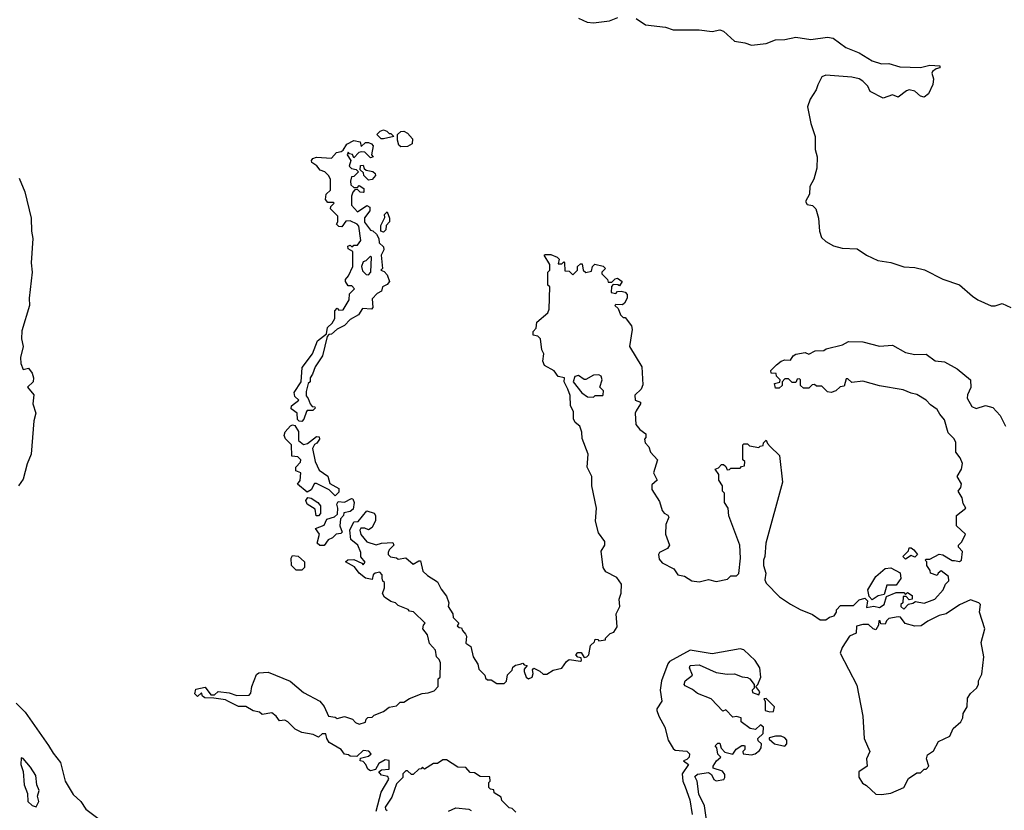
# Model space of a CAD drawing. Extents: x 2206940 to 2356632, y 511582 to 673215.
# Tile 163 of 228: x 2271847 to 2277146, y 622178 to 626433. Entities that reach past the tile are written whole.
import ezdxf

# ---------------------------------------------------------------- set-up
doc = ezdxf.new("R2010")
doc.units = 0

msp = doc.modelspace()

# ---------------------------------------------------------------- linework, layer by layer
at = {"layer": '0CON10XD'}
for points in [[(2274855, 626441.1), (2274900.7, 626420.7), (2274935, 626415.6), (2275022.3, 626427.7), (2275065.7, 626444.3)], [(2275165, 626440), (2275215.5, 626405.5), (2275323.2, 626393.2), (2275365, 626378.1), (2275505, 626377.9), (2275575, 626370.4), (2275615, 626379.1), (2275635, 626371.9), (2275695, 626317.1), (2275749.1, 626309.1), (2275785, 626296), (2275865, 626305.7), (2275915, 626325.6), (2275965, 626327.3), (2276025, 626340), (2276105, 626327.1), (2276195, 626339.4), (2276224.5, 626334.5), (2276292.9, 626282.9), (2276364.6, 626254.6), (2276435, 626212.5), (2276485.8, 626195.8), (2276525, 626197.9), (2276585, 626180), (2276695, 626175.7), (2276745, 626188.9), (2276800, 626185), (2276800, 626175), (2276780.5, 626169.5), (2276760.8, 626155), (2276756, 626145), (2276766.2, 626115), (2276760.9, 626085), (2276739.2, 626035), (2276715, 626016.4), (2276695, 626021.8), (2276665, 626048.2), (2276635, 626055.5), (2276619.6, 626050.4), (2276575, 626015.5), (2276545, 626029.4), (2276495, 626010.6), (2276425, 626046.7), (2276411.2, 626075), (2276385, 626102.5), (2276365, 626114.3), (2276325, 626124.5), (2276185, 626134.5), (2276164.3, 626125), (2276142, 626082), (2276134.3, 626055.7), (2276102, 626005), (2276088, 625965), (2276104.4, 625875), (2276128.1, 625805), (2276128.5, 625735), (2276140, 625695), (2276137.3, 625635), (2276120.8, 625575), (2276099.4, 625535), (2276098.6, 625495), (2276076, 625455), (2276085, 625438.8), (2276115, 625434), (2276131.4, 625415), (2276146.4, 625365), (2276151.8, 625295), (2276161.7, 625261.7), (2276185, 625238.9), (2276226.7, 625216.7), (2276273.3, 625203.3), (2276355, 625199.5), (2276405, 625165.5), (2276465, 625137.8), (2276536, 625126), (2276605, 625103.8), (2276665, 625100.4), (2276716.9, 625086.9), (2276816.4, 625036.4), (2276905, 625006.7), (2276974.4, 624945)], [(2273805, 625792.5), (2273792.5, 625792.5), (2273770, 625815), (2273787, 625833), (2273805, 625840), (2273823.6, 625833.6), (2273835, 625820), (2273845, 625820), (2273860, 625805), (2273805, 625792.5)], [(2273898.3, 625748.3), (2273888.3, 625758.3), (2273880, 625785), (2273880, 625815), (2273898.3, 625831.7), (2273915, 625832.5), (2273935, 625822.5), (2273961.7, 625791.7), (2273960, 625765), (2273935, 625750), (2273898.3, 625748.3)], [(2273365, 624270), (2273351.7, 624271.7), (2273341.7, 624281.7), (2273340, 624315), (2273308.3, 624338.3), (2273310, 624355), (2273350, 624385), (2273327.5, 624405), (2273323.6, 624426.4), (2273362.5, 624485), (2273368.3, 624561.7), (2273422.5, 624635), (2273450, 624705), (2273498.3, 624741.7), (2273503, 624777), (2273529.3, 624800.7), (2273542.5, 624825), (2273543, 624867), (2273555, 624880), (2273565, 624870), (2273588.3, 624871.7), (2273620, 624925), (2273621.7, 624958.3), (2273650, 624985), (2273635, 625000), (2273615, 625000), (2273600, 625025), (2273600, 625035), (2273617.5, 625055), (2273640, 625105), (2273640, 625185), (2273615, 625200), (2273612.5, 625215), (2273625, 625220), (2273635, 625210), (2273645, 625220), (2273665, 625220), (2273682.5, 625245), (2273671.7, 625321.7), (2273663, 625333), (2273625, 625350), (2273601.7, 625348.3), (2273581.7, 625318.3), (2273565, 625320), (2273553, 625333), (2273560, 625345), (2273560, 625375), (2273520, 625415), (2273521.7, 625428.3), (2273540, 625445), (2273535, 625450), (2273505, 625450), (2273492.5, 625465), (2273497.5, 625495), (2273520, 625515), (2273520, 625575), (2273510, 625595), (2273490, 625615), (2273465, 625622.5), (2273446.7, 625646.7), (2273420, 625665), (2273417.5, 625675), (2273425, 625686.7), (2273445, 625692.5), (2273525, 625687.5), (2273551.7, 625718.3), (2273577, 625723), (2273588.3, 625731.7), (2273607, 625763), (2273645, 625783.3), (2273680, 625775), (2273685, 625750), (2273708.3, 625771.7), (2273725, 625772.5), (2273740, 625765), (2273750, 625755), (2273740, 625705), (2273750, 625695), (2273735, 625690), (2273705, 625720), (2273685, 625722.5), (2273671.7, 625718.3), (2273645, 625690), (2273638.3, 625708.3), (2273621.7, 625711.7), (2273615, 625720), (2273610, 625705), (2273630, 625675), (2273620, 625645), (2273633, 625633), (2273657.5, 625627.5), (2273670, 625615), (2273645, 625590), (2273633.3, 625586.7), (2273627.5, 625565), (2273630, 625545), (2273645, 625530), (2273665, 625530), (2273675, 625540), (2273700, 625525), (2273700, 625505), (2273695, 625502.5), (2273680, 625505), (2273665, 625520), (2273651.7, 625518.3), (2273640, 625505), (2273633, 625483), (2273632.5, 625435), (2273665, 625400), (2273715, 625432.5), (2273732.5, 625425), (2273732.5, 625405), (2273703, 625367), (2273703, 625343), (2273735, 625300), (2273747, 625297), (2273768.3, 625278.3), (2273780, 625255), (2273781.7, 625231.7), (2273805, 625210), (2273806.7, 625195), (2273792.5, 625165), (2273800, 625095), (2273790, 625085), (2273808.3, 625078.3), (2273825, 625060), (2273836.7, 625025), (2273825, 625007.5), (2273800, 624995), (2273795, 624972.5), (2273770.7, 624959.3), (2273745, 624930), (2273747.5, 624885), (2273740, 624875), (2273691.7, 624878.3), (2273670, 624845), (2273625, 624820), (2273595, 624787.5), (2273555, 624767.5), (2273525, 624740), (2273511.7, 624738.3), (2273501.7, 624728.3), (2273477.5, 624625), (2273436.7, 624565), (2273423.3, 624525), (2273410, 624505), (2273410, 624485), (2273400, 624475), (2273388.3, 624431.7), (2273388.3, 624408.3), (2273400, 624395), (2273410, 624365), (2273421.7, 624351.7), (2273435, 624350), (2273437, 624343), (2273425, 624330), (2273395, 624330), (2273390, 624325), (2273377, 624283), (2273365, 624270)], [(2273725, 625570), (2273700, 625595), (2273698.3, 625608.3), (2273680, 625625), (2273681.7, 625648.3), (2273695, 625650), (2273701.7, 625631.7), (2273712.5, 625622.5), (2273747, 625617), (2273760, 625605), (2273762.5, 625595), (2273745, 625572.5), (2273725, 625570)], [(2271845, 625580), (2271875, 625506.2), (2271908.8, 625365), (2271910, 625295), (2271917.3, 625255), (2271909.6, 625125), (2271914.5, 625075), (2271898.8, 624935), (2271900, 624895), (2271859.1, 624759.1), (2271856.9, 624715), (2271866, 624675), (2271850.8, 624615), (2271852.7, 624582.7), (2271865, 624550), (2271895, 624557.5), (2271915, 624530), (2271921.2, 624505), (2271918.8, 624485), (2271890, 624455), (2271923.3, 624415), (2271917.5, 624365), (2271933.8, 624315), (2271923.3, 624275), (2271909.2, 624095), (2271886.8, 624043.2), (2271865, 623960), (2271840, 623925)], [(2273805, 625290), (2273790, 625295), (2273790, 625325), (2273811.7, 625368.3), (2273810, 625385), (2273825, 625400), (2273837.5, 625365), (2273837.5, 625345), (2273820, 625325), (2273818.3, 625301.7), (2273805, 625290)], [(2273798.3, 623428.3), (2273797.5, 623445), (2273785, 623460), (2273760, 623455), (2273750, 623445), (2273745, 623420), (2273708.3, 623428.3), (2273673.6, 623453.6), (2273648.3, 623488.3), (2273600, 623515), (2273613, 623527), (2273645, 623527.5), (2273688.3, 623508.3), (2273695, 623500), (2273707, 623513), (2273682.5, 623542.5), (2273682.5, 623565), (2273666.7, 623605), (2273630, 623635), (2273623.8, 623685), (2273645, 623730), (2273668.3, 623731.7), (2273715, 623790), (2273755, 623777.5), (2273762.5, 623765), (2273761.7, 623738.3), (2273745, 623700), (2273725, 623687.5), (2273705, 623697.5), (2273683, 623697), (2273677.5, 623685), (2273682.7, 623662.7), (2273715, 623623.3), (2273765, 623606.7), (2273795, 623616.2), (2273855, 623620), (2273860, 623605), (2273835, 623580), (2273830, 623565), (2273830, 623555), (2273843, 623543), (2273875, 623537.5), (2273885, 623530), (2273925, 623536.7), (2273965, 623502.5), (2273995, 623520), (2274005, 623520), (2274017.5, 623465), (2274041.7, 623441.7), (2274095, 623407.5), (2274115, 623367.5), (2274145, 623330), (2274156.7, 623295), (2274153.3, 623275), (2274177.5, 623235), (2274180, 623215), (2274210, 623185), (2274201.7, 623171.7), (2274211.7, 623161.7), (2274225, 623160), (2274230, 623145), (2274247, 623127), (2274252.5, 623115), (2274248.3, 623078.3), (2274275, 623060), (2274287.5, 623005), (2274312.5, 622965), (2274318.3, 622938.3), (2274350, 622905), (2274355, 622890), (2274365, 622880), (2274385, 622880), (2274415, 622860), (2274455, 622860), (2274467, 622873), (2274473, 622907), (2274498.3, 622931.7), (2274501.7, 622948.3), (2274515, 622960), (2274540, 622965), (2274555, 622970), (2274561.7, 622961.7), (2274578.3, 622958.3), (2274562.5, 622937.5), (2274562.5, 622925), (2274573.9, 622893.9), (2274585, 622886.2), (2274606.2, 622895), (2274611.2, 622915), (2274607.5, 622935), (2274615, 622942.5), (2274647, 622927), (2274665, 622910), (2274685, 622910), (2274718.3, 622931.7), (2274765, 622942.5), (2274790.7, 622979.3), (2274805, 622990), (2274865, 622980), (2274870, 622985), (2274868.3, 622998.3), (2274851.7, 623001.7), (2274840, 623015), (2274851.7, 623028.3), (2274868.3, 623028.3), (2274885, 623000), (2274900, 623005), (2274910, 623015), (2274920, 623065), (2274940, 623085), (2274945, 623100), (2274958.3, 623098.3), (2274965, 623090), (2275000, 623095), (2275000, 623105), (2275025, 623130), (2275045, 623137.5), (2275062.5, 623165), (2275057.5, 623235), (2275076.7, 623275), (2275073.3, 623315), (2275083.6, 623346.4), (2275086.2, 623395), (2275061.7, 623431.7), (2275001.7, 623461.7), (2274986.7, 623485), (2274976.4, 623573.6), (2274996.2, 623605), (2274996.7, 623625), (2274962.3, 623672.3), (2274946.2, 623735), (2274952, 623805), (2274926, 623925), (2274926.7, 623975), (2274901.2, 624025), (2274906.2, 624095), (2274875, 624180), (2274873, 624213), (2274862.5, 624245), (2274837.5, 624265), (2274827.5, 624285), (2274827.5, 624325), (2274811.2, 624355), (2274810.7, 624410.7), (2274796.7, 624445), (2274777.5, 624485), (2274780, 624505), (2274745, 624512.5), (2274723, 624543), (2274671.7, 624571.7), (2274663.3, 624595), (2274667.5, 624635), (2274657, 624657), (2274650, 624715), (2274635, 624730), (2274610, 624735), (2274610, 624755), (2274627, 624773), (2274630, 624805), (2274690, 624855), (2274697.5, 624875), (2274700, 624995), (2274690, 625005), (2274690, 625075), (2274700, 625085), (2274700, 625115), (2274670, 625165), (2274675, 625170), (2274705, 625170), (2274740, 625155), (2274750, 625145), (2274745, 625120), (2274765, 625120), (2274775, 625130), (2274780, 625125), (2274781.7, 625081.7), (2274805, 625080), (2274825, 625060), (2274850, 625085), (2274850, 625105), (2274865, 625120), (2274875, 625120), (2274880, 625085), (2274895, 625072.5), (2274925, 625080), (2274930, 625105), (2274943, 625117), (2274987, 625107), (2275000, 625095), (2274980, 625075), (2274980, 625065), (2275010, 625035), (2275015, 625020), (2275035, 625020), (2275051.7, 625038.3), (2275065, 625042.5), (2275090, 625025), (2275075, 625000), (2275067, 625007), (2275041.7, 625008.3), (2275032.5, 624997.5), (2275030, 624965), (2275055, 624960), (2275065, 624970), (2275085, 624972.5), (2275105, 624967.5), (2275116.7, 624955), (2275116.7, 624935), (2275103, 624907), (2275091.7, 624898.3), (2275055, 624900), (2275050, 624895), (2275068.3, 624878.3), (2275080, 624845), (2275095, 624830), (2275105, 624830), (2275140, 624785), (2275143.8, 624765), (2275130, 624675), (2275195.8, 624565), (2275201.7, 624468.3), (2275192.5, 624445), (2275158.3, 624411.7), (2275160, 624385), (2275187.5, 624375), (2275187.5, 624365), (2275165, 624327.5), (2275160, 624315), (2275162.5, 624255), (2275185, 624227.5), (2275217.5, 624205), (2275216.7, 624185), (2275210, 624175), (2275213.3, 624155), (2275233.3, 624135), (2275242.5, 624105), (2275280, 624065), (2275258.8, 623995), (2275277.5, 623955), (2275249.3, 623930.7), (2275248.8, 623905), (2275290.7, 623840.7), (2275305, 623792.5), (2275315, 623777.5), (2275336.4, 623766.4), (2275340, 623755), (2275323.9, 623716.1), (2275322.5, 623665), (2275344.2, 623605), (2275333.4, 623586.6), (2275290, 623565), (2275285.8, 623554.2), (2275289.7, 623529.7), (2275305, 623509.2), (2275367.3, 623477.3), (2275390, 623445), (2275425, 623437.5), (2275465, 623412.5), (2275505, 623407.5), (2275555, 623420), (2275595, 623410), (2275657, 623423), (2275675, 623440), (2275705, 623440), (2275717, 623453), (2275726.7, 623535), (2275722.5, 623605), (2275663, 623763), (2275660, 623805), (2275640, 623835), (2275640, 623885), (2275630, 623895), (2275630, 623925), (2275610, 623955), (2275610, 623985), (2275590, 624015), (2275608.3, 624021.7), (2275625, 624040), (2275635, 624040), (2275648.3, 624028.3), (2275655, 624010), (2275668.3, 624011.7), (2275675, 624020), (2275725, 624020), (2275731.7, 624028.3), (2275748.3, 624031.7), (2275750, 624055), (2275740, 624065), (2275740, 624145), (2275745, 624150), (2275765, 624150), (2275775, 624140), (2275825, 624130), (2275831.7, 624138.3), (2275848.3, 624141.7), (2275850, 624155), (2275865, 624170), (2275871.7, 624151.7), (2275886.7, 624136.7), (2275937, 624087), (2275952.5, 623945), (2275862.5, 623615), (2275857.5, 623545), (2275850, 623525), (2275850, 623495), (2275862.5, 623455), (2275858.3, 623418.3), (2275865, 623400), (2275937, 623327), (2275995, 623287.5), (2276048.3, 623258.3), (2276115, 623232.5), (2276155, 623202.5), (2276185, 623202.5), (2276205, 623217.5), (2276230, 623225), (2276242.5, 623245), (2276243, 623257), (2276265, 623280), (2276335, 623280), (2276365, 623310), (2276395, 623320), (2276410, 623305), (2276405, 623270), (2276445, 623277.5), (2276475, 623270), (2276500, 623285), (2276511.7, 623328.3), (2276565, 623350), (2276605, 623350), (2276615, 623340), (2276625, 623350), (2276650, 623335), (2276650, 623315), (2276635, 623310), (2276618.3, 623328.3), (2276601.7, 623328.3), (2276600, 623295), (2276590, 623285), (2276590, 623275), (2276605, 623260), (2276631.7, 623288.3), (2276655, 623292.5), (2276668.3, 623301.7), (2276715, 623293.3), (2276772.5, 623315), (2276817.5, 623365), (2276830, 623395), (2276847, 623413), (2276846.1, 623436.1), (2276807, 623467), (2276790, 623455), (2276785, 623442.5), (2276750, 623455), (2276748.3, 623468.3), (2276730, 623495), (2276730, 623515), (2276720, 623525), (2276725, 623530), (2276745, 623530), (2276795, 623557.5), (2276815, 623552.5), (2276865, 623522.5), (2276878.3, 623521.7), (2276905, 623517.5), (2276916.7, 623525), (2276921.7, 623571.7), (2276900, 623595), (2276900, 623605), (2276917, 623623), (2276937.5, 623665), (2276888.3, 623708.3), (2276890, 623765), (2276940, 623805), (2276925, 623830), (2276920, 623860), (2276897.5, 623895), (2276912.5, 623915), (2276916.7, 623935), (2276892.5, 623975), (2276916.7, 624015), (2276921.2, 624045), (2276908.8, 624075), (2276886.1, 624106.1), (2276885, 624160), (2276875, 624180), (2276845, 624210), (2276825, 624280), (2276799.3, 624309.3), (2276785.9, 624335.9), (2276749.5, 624359.5), (2276725, 624386.2), (2276675, 624416.7), (2276645, 624422.5), (2276601.7, 624441.7), (2276475, 624462.5), (2276385, 624487.5), (2276325, 624480), (2276305, 624500), (2276295, 624500), (2276285, 624460), (2276263, 624457), (2276240, 624435), (2276215, 624427.5), (2276195, 624430), (2276165, 624460), (2276135, 624460), (2276125, 624470), (2276111.7, 624468.3), (2276095, 624450), (2276065, 624450), (2276050, 624465), (2276050, 624495), (2276045, 624500), (2276031.7, 624498.3), (2276025, 624480), (2276005, 624480), (2275985, 624500), (2275965, 624500), (2275950, 624485), (2275950, 624465), (2275935, 624450), (2275915, 624450), (2275910, 624475), (2275938.3, 624481.7), (2275940, 624495), (2275920, 624515), (2275918.3, 624528.3), (2275891.7, 624531.7), (2275890, 624545), (2275920, 624575), (2275945, 624596.2), (2275965, 624603.3), (2275995, 624600), (2276010, 624625), (2276025, 624633.3), (2276075, 624642.5), (2276095, 624632.5), (2276128.3, 624651.7), (2276175, 624652.5), (2276187.5, 624662.5), (2276275, 624683.3), (2276308.3, 624701.7), (2276385, 624699.2), (2276475, 624675.7), (2276545, 624682), (2276615, 624641.9), (2276665, 624630.8), (2276725, 624633.3), (2276775, 624596.7), (2276825, 624592), (2276893.3, 624555), (2276963.8, 624495), (2276966.4, 624453.6), (2276947.5, 624415), (2276947, 624397), (2276972.3, 624352.3), (2276995, 624340), (2277045, 624356.7), (2277085, 624346.7), (2277123.6, 624303.6), (2277152.5, 624245)], [(2273725, 625060), (2273737.5, 625075), (2273740, 625155), (2273735, 625160), (2273710, 625135), (2273695, 625130), (2273687.5, 625105), (2273691.7, 625081.7), (2273711.7, 625061.7), (2273725, 625060)], [(2276974.4, 624945), (2277004.7, 624924.7), (2277075, 624893.5), (2277097.6, 624892.4), (2277135.6, 624905.6), (2277182, 624885)], [(2274935, 624402.5), (2274945, 624410), (2274985, 624410), (2274987.5, 624415), (2274990, 624435), (2274970, 624455), (2274982.5, 624495), (2274977.5, 624515), (2274965, 624522.5), (2274935, 624520), (2274895, 624497.5), (2274885, 624497.5), (2274855, 624517.5), (2274835, 624512.5), (2274826.7, 624485), (2274872.5, 624425), (2274903, 624403), (2274935, 624402.5)], [(2273545, 623870), (2273513.6, 623903.6), (2273445, 623937.5), (2273433.6, 623936.4), (2273415, 623902.5), (2273395, 623890), (2273343, 623933), (2273357, 623953), (2273360, 623995), (2273332.5, 624005), (2273332.5, 624025), (2273358.3, 624051.7), (2273360, 624065), (2273345, 624080), (2273312.5, 624085), (2273310, 624145), (2273277, 624177), (2273270, 624195), (2273276.7, 624215), (2273305, 624247.5), (2273315, 624252.5), (2273328.3, 624248.3), (2273347, 624217), (2273348.3, 624168.3), (2273375, 624147.5), (2273397, 624153), (2273445, 624190), (2273458.3, 624188.3), (2273460, 624175), (2273446.4, 624153.6), (2273433.3, 624146.7), (2273422.5, 624125), (2273436.7, 624055), (2273458.3, 624008.3), (2273506.1, 623976.1), (2273517, 623937), (2273565, 623910), (2273565, 623890), (2273545, 623870)], [(2273455, 623762.5), (2273443, 623763), (2273438, 623798), (2273393.8, 623825), (2273386.7, 623845), (2273397.5, 623862.5), (2273415, 623858.8), (2273452.5, 623835), (2273466.1, 623816.1), (2273466.7, 623775), (2273455, 623762.5)], [(2273485, 623602.5), (2273463, 623603), (2273447.5, 623615), (2273460, 623665), (2273440, 623695), (2273485, 623712.5), (2273500, 623745), (2273541.7, 623758.3), (2273558.3, 623771.7), (2273560, 623805), (2273553.3, 623825), (2273560.7, 623839.3), (2273595, 623836.7), (2273633, 623857), (2273640, 623855), (2273647.5, 623835), (2273641.2, 623798.8), (2273625, 623786.7), (2273591.7, 623778.3), (2273590, 623765), (2273573, 623747), (2273569.3, 623709.3), (2273582.5, 623675), (2273575, 623667.5), (2273550, 623665), (2273530, 623645), (2273507, 623633), (2273485, 623602.5)], [(2276615, 623530), (2276600, 623545), (2276630, 623575), (2276635, 623590), (2276645, 623590), (2276659.3, 623579.3), (2276680, 623555), (2276665, 623540), (2276645, 623550), (2276615, 623530)], [(2273365, 623470), (2273335, 623470), (2273310, 623495), (2273307.5, 623535), (2273315, 623550), (2273346.2, 623546.2), (2273380, 623515), (2273380, 623485), (2273365, 623470)], [(2276435, 623310), (2276418.3, 623328.3), (2276412.5, 623365), (2276454.1, 623435.9), (2276505, 623480), (2276535, 623482.5), (2276586.4, 623456.4), (2276590, 623425), (2276565, 623390), (2276515, 623390), (2276500, 623340), (2276468.3, 623331.7), (2276435, 623310)], [(2273766.3, 622173.7), (2273793.3, 622275), (2273833.3, 622345), (2273829.3, 622359.3), (2273795, 622367.5), (2273780, 622385), (2273793.6, 622396.4), (2273835, 622400), (2273836.4, 622446.4), (2273815, 622450), (2273780.7, 622429.3), (2273763, 622397), (2273735, 622390), (2273720, 622400), (2273710, 622425), (2273695, 622440), (2273680, 622445), (2273681.7, 622458.3), (2273725, 622470), (2273738.3, 622481.7), (2273727, 622497), (2273695, 622500), (2273661.7, 622468.3), (2273625, 622470), (2273617, 622477), (2273595, 622480), (2273577.5, 622505), (2273513.6, 622543.6), (2273500, 622565), (2273495, 622590), (2273475, 622590), (2273455, 622572.5), (2273427, 622587), (2273365, 622596.7), (2273330, 622615), (2273290, 622655), (2273275, 622662.5), (2273245, 622660), (2273227.5, 622685), (2273205, 622702.5), (2273153, 622693), (2273137, 622707), (2273103, 622713), (2273065, 622737.5), (2273025, 622737.5), (2272967.5, 622765), (2272955, 622772.5), (2272891.7, 622781.7), (2272843, 622783), (2272831.7, 622791.7), (2272825, 622810), (2272805, 622790), (2272790, 622805), (2272795, 622830), (2272845, 622840), (2272875, 622800), (2272895, 622800), (2272915, 622817.5), (2272975, 622810), (2273015, 622796.7), (2273081.7, 622798.3), (2273091.7, 622808.3), (2273096, 622845), (2273120.9, 622909.1), (2273135, 622918.8), (2273185, 622921.4), (2273302.5, 622872.5), (2273375, 622812), (2273462.5, 622765), (2273486.1, 622736.1), (2273510, 622685), (2273545, 622680), (2273555, 622672.5), (2273595, 622682.5), (2273638.3, 622668.3), (2273655, 622650), (2273675, 622642.5), (2273708.3, 622651.7), (2273711.7, 622668.3), (2273721.7, 622678.3), (2273745, 622680), (2273755, 622690), (2273805, 622710), (2273835, 622732.5), (2273875, 622740), (2273895, 622760), (2273915, 622760), (2273945, 622780), (2274013, 622807), (2274045, 622810), (2274078.3, 622821.7), (2274100, 622845), (2274100, 622885), (2274110, 622895), (2274111.7, 622971.7), (2274105, 622990), (2274090, 623005), (2274085, 623040), (2274052.5, 623075), (2274041.7, 623121.7), (2274017.5, 623155), (2274020, 623175), (2274030, 623185), (2273967, 623247), (2273945, 623250), (2273938.3, 623258.3), (2273885, 623280), (2273870, 623295), (2273845, 623302.5), (2273810, 623325), (2273800, 623345), (2273810, 623375), (2273810, 623405), (2273801.7, 623411.7), (2273798.3, 623428.3)], [(2276485, 622263.8), (2276535, 622270), (2276605, 622301.2), (2276630.7, 622349.3), (2276675, 622380), (2276695, 622380), (2276715, 622400), (2276725, 622400), (2276740, 622415), (2276727.5, 622455), (2276733.9, 622476.1), (2276765, 622497.5), (2276792.3, 622547.7), (2276853, 622577), (2276870.7, 622619.3), (2276912.5, 622655), (2276922.5, 622675), (2276925, 622700), (2276946.7, 622735), (2276948.3, 622781.7), (2276965, 622807.5), (2276996.7, 622835), (2277007.5, 622855), (2277006.7, 622875), (2277025, 622910), (2277036, 623005), (2277021.7, 623081.7), (2277041.2, 623155), (2277013.8, 623245), (2277017.5, 623285), (2277010, 623295), (2276965, 623310), (2276905, 623283.8), (2276833.9, 623236.1), (2276795, 623226.7), (2276735, 623196.7), (2276699.3, 623170.7), (2276665, 623170), (2276613, 623183), (2276588.3, 623218.3), (2276575, 623220), (2276525, 623210), (2276511.7, 623198.3), (2276505, 623180), (2276481.7, 623181.7), (2276478.3, 623198.3), (2276471.7, 623198.3), (2276470, 623175), (2276455, 623150), (2276440, 623155), (2276415, 623177.5), (2276385, 623177.5), (2276351.7, 623168.3), (2276348.3, 623131.7), (2276313.9, 623116.1), (2276273.3, 623055), (2276263.9, 623023.9), (2276352.3, 622852.3), (2276385.6, 622685), (2276391.4, 622565), (2276422.5, 622495), (2276404.1, 622455.9), (2276407.5, 622415), (2276363.8, 622385), (2276363.6, 622356.4), (2276383.3, 622325), (2276405, 622312.5), (2276454.2, 622264.2), (2276485, 622263.8)], [(2275546.2, 622115), (2275532.3, 622202.3), (2275502.5, 622265), (2275492.5, 622335), (2275480.7, 622359.3), (2275495, 622372.5), (2275555, 622382.5), (2275570, 622370), (2275583.6, 622343.6), (2275595, 622337.5), (2275636.1, 622343.9), (2275642.5, 622355), (2275641.7, 622371.7), (2275629.3, 622389.3), (2275580, 622405), (2275580, 622415), (2275597.5, 622445), (2275620, 622465), (2275605, 622480), (2275600, 622515), (2275590, 622525), (2275605, 622540), (2275615, 622540), (2275621.7, 622511.7), (2275641.7, 622491.7), (2275685, 622480), (2275703.6, 622506.4), (2275733, 622527), (2275745, 622527.5), (2275750, 622525), (2275750, 622505), (2275740, 622495), (2275741.7, 622481.7), (2275785, 622477.5), (2275805, 622482.5), (2275829.3, 622500.7), (2275837.5, 622515), (2275840, 622535), (2275821.7, 622551.7), (2275820, 622565), (2275848.3, 622591.7), (2275850, 622625), (2275835, 622637.5), (2275807, 622613), (2275779.3, 622619.3), (2275730, 622655), (2275730, 622675), (2275705, 622682.5), (2275685, 622680), (2275648.3, 622718.3), (2275631.7, 622711.7), (2275568.3, 622778.3), (2275495, 622806.7), (2275468.3, 622828.3), (2275428.3, 622848.3), (2275423.3, 622855), (2275428.8, 622875), (2275467.5, 622905), (2275452.5, 622945), (2275455, 622957.5), (2275505, 622961.2), (2275595, 622920), (2275655, 622910), (2275695, 622913.3), (2275735, 622896.7), (2275765, 622892.5), (2275776.4, 622886.4), (2275800, 622855), (2275800, 622835), (2275790, 622825), (2275791.7, 622811.7), (2275825, 622800), (2275830, 622815), (2275810, 622845), (2275820, 622855), (2275836.7, 622895), (2275830, 622945), (2275806.2, 622985), (2275745, 623041.2), (2275725, 623048), (2275575, 623020), (2275455, 623040), (2275345, 622978.8), (2275335, 622966.7), (2275300.8, 622875), (2275294, 622825), (2275303.8, 622765), (2275276.7, 622725), (2275276.2, 622715), (2275286.2, 622685), (2275320, 622625), (2275336.7, 622555), (2275365, 622510), (2275375, 622502.5), (2275437, 622497), (2275451.7, 622481.7), (2275450, 622465), (2275438.3, 622451.7), (2275420, 622445), (2275447.5, 622425), (2275413.3, 622375), (2275416.2, 622335), (2275428.8, 622305), (2275453.3, 622235), (2275466, 622155)], [(2275885, 622707.5), (2275905, 622710), (2275910, 622735), (2275865, 622780), (2275851.7, 622778.3), (2275860, 622765), (2275860, 622715), (2275885, 622707.5)], [(2271827.3, 622755), (2271876.9, 622706.9), (2272002.5, 622527.5), (2272026.7, 622485), (2272066.1, 622436.1), (2272091.2, 622335), (2272135, 622262.5), (2272176.2, 622225), (2272202.5, 622185), (2272275, 622130)], [(2275965, 622522.5), (2275976.7, 622535), (2275976.7, 622555), (2275965, 622567.5), (2275945, 622577.5), (2275915, 622577.5), (2275881.7, 622568.3), (2275881.7, 622561.7), (2275910, 622535), (2275965, 622522.5)], [(2271935, 622197.5), (2271950, 622225), (2271942.5, 622255), (2271952.5, 622285), (2271940, 622315), (2271934.2, 622365), (2271905, 622411.2), (2271865, 622457.5), (2271855, 622460), (2271853.8, 622425), (2271866.4, 622386.4), (2271871.2, 622315), (2271888.3, 622268.3), (2271891.2, 622225), (2271915, 622203.3), (2271935, 622197.5)], [(2274518.3, 622168.3), (2274498.3, 622188.3), (2274481.7, 622191.7), (2274441.7, 622231.7), (2274438.3, 622248.3), (2274401.7, 622271.7), (2274398.3, 622288.3), (2274381.7, 622291.7), (2274371.7, 622301.7), (2274373, 622327), (2274380, 622335), (2274378.3, 622358.3), (2274325, 622360), (2274295, 622380), (2274271.7, 622381.7), (2274248.3, 622408.3), (2274205, 622410), (2274145, 622450), (2274125, 622450), (2274095, 622430), (2274075, 622430), (2274025, 622400), (2274015, 622410), (2274008.3, 622401.7), (2273995, 622400), (2273965, 622370), (2273955, 622370), (2273935, 622390), (2273925, 622390), (2273910, 622375), (2273910, 622355), (2273875, 622320), (2273850.7, 622249.3), (2273814, 622195), (2273816.7, 622185), (2273825, 622176.7)], [(2274155, 622172.9), (2274195, 622191.2), (2274263.6, 622183.6), (2274277, 622177)]]:
    msp.add_lwpolyline(points, dxfattribs=at)

doc.saveas('drawing.dxf')
